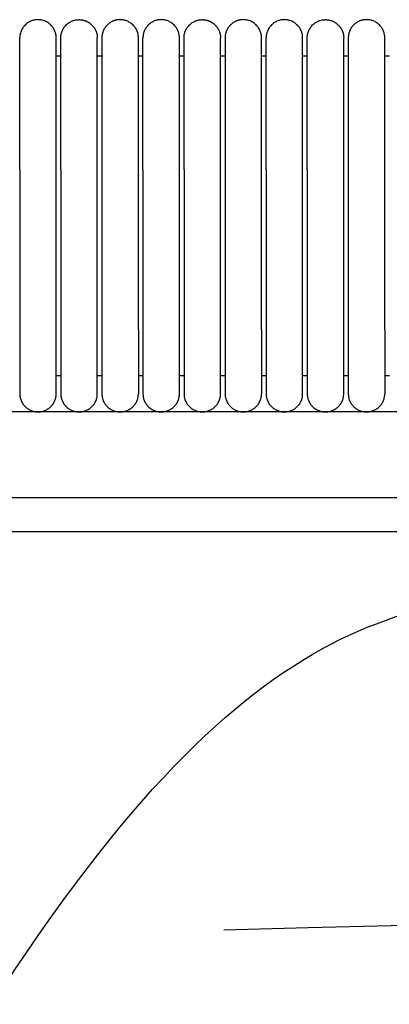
# Model space of a CAD drawing. Header units: millimetres. Extents: x -31695 to -19845, y -5614 to 7253.
# Tile 163 of 256: x -30087 to -30046, y 5382 to 5489. Entities that reach past the tile are written whole.
import ezdxf

# ---------------------------------------------------------------- set-up
doc = ezdxf.new("R2010")
doc.units = ezdxf.units.MM
doc.layers.add('2d', color=7, linetype='Continuous', true_color=0x000000)

msp = doc.modelspace()

# ---------------------------------------------------------------- linework, layer by layer
at = {"layer": '2d', "linetype": 'Continuous', "lineweight": -3}
msp.add_line((-29495.03, 5446.5), (-30409.13, 5446.5), dxfattribs=at)
for points, weights, knots in [([(-30082.56, 5487.5), (-30082.56, 5489.5), (-30084.56, 5489.5), (-30086.56, 5489.5), (-30086.56, 5487.5)], [1, 0.707106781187, 1, 0.707106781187, 1], [0, 0, 0, 1.570796, 1.570796, 3.141593, 3.141593, 3.141593]), ([(-30082.06, 5487.5), (-30082.06, 5489.5), (-30080.06, 5489.5), (-30079.24, 5489.5), (-30078.65, 5488.91), (-30078.06, 5488.32), (-30078.06, 5487.5)], [1, 0.707106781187, 1, 0.853553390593, 0.853553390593, 0.853553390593, 1], [0, 0, 0, 4, 4, 5.656854, 5.656854, 7.313708, 7.313708, 7.313708]), ([(-30073.56, 5487.5), (-30073.56, 5489.5), (-30075.56, 5489.5), (-30076.39, 5489.5), (-30076.98, 5488.91), (-30077.56, 5488.32), (-30077.56, 5487.5)], [1, 0.707106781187, 1, 0.853553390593, 0.853553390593, 0.853553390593, 1], [0, 0, 0, 4, 4, 5.656854, 5.656854, 7.313708, 7.313708, 7.313708]), ([(-30069.06, 5487.5), (-30069.06, 5489.5), (-30071.06, 5489.5), (-30073.06, 5489.5), (-30073.06, 5487.5)], [1, 0.707106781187, 1, 0.707106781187, 1], [0, 0, 0, 1.570796, 1.570796, 3.141593, 3.141593, 3.141593]), ([(-30068.56, 5487.5), (-30068.56, 5489.5), (-30066.56, 5489.5), (-30065.74, 5489.5), (-30065.15, 5488.91), (-30064.56, 5488.32), (-30064.56, 5487.5)], [1, 0.707106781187, 1, 0.853553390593, 0.853553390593, 0.853553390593, 1], [0, 0, 0, 4, 4, 5.656854, 5.656854, 7.313708, 7.313708, 7.313708]), ([(-30060.06, 5487.5), (-30060.06, 5489.5), (-30062.06, 5489.5), (-30062.89, 5489.5), (-30063.48, 5488.91), (-30064.06, 5488.32), (-30064.06, 5487.5)], [1, 0.707106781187, 1, 0.853553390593, 0.853553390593, 0.853553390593, 1], [0, 0, 0, 4, 4, 5.656854, 5.656854, 7.313708, 7.313708, 7.313708]), ([(-30055.56, 5487.5), (-30055.56, 5489.5), (-30057.56, 5489.5), (-30059.56, 5489.5), (-30059.56, 5487.5)], [1, 0.707106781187, 1, 0.707106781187, 1], [0, 0, 0, 1.570796, 1.570796, 3.141593, 3.141593, 3.141593]), ([(-30055.06, 5487.5), (-30055.06, 5489.5), (-30053.06, 5489.5), (-30052.24, 5489.5), (-30051.65, 5488.91), (-30051.06, 5488.32), (-30051.06, 5487.5)], [1, 0.707106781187, 1, 0.853553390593, 0.853553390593, 0.853553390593, 1], [0, 0, 0, 4, 4, 5.656854, 5.656854, 7.313708, 7.313708, 7.313708]), ([(-30046.56, 5487.5), (-30046.56, 5489.5), (-30048.56, 5489.5), (-30049.39, 5489.5), (-30049.98, 5488.91), (-30050.56, 5488.32), (-30050.56, 5487.5)], [1, 0.707106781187, 1, 0.853553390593, 0.853553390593, 0.853553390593, 1], [0, 0, 0, 4, 4, 5.656854, 5.656854, 7.313708, 7.313708, 7.313708]), ([(-30086.56, 5473.03), (-30086.56, 5478), (-30086.56, 5481.52), (-30086.56, 5483.87), (-30086.56, 5484.68)], [1, 0.853553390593, 0.853553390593, 0.853553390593, 0.919067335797], [0, 0, 0, 9.941125, 9.941125, 16.590224, 16.590224, 16.590224]), ([(-30082.56, 5473.03), (-30082.56, 5478), (-30082.56, 5481.52), (-30082.56, 5483.87), (-30082.56, 5484.68)], [1, 0.853553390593, 0.853553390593, 0.853553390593, 0.919067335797], [0, 0, 0, 9.941125, 9.941125, 16.590224, 16.590224, 16.590224]), ([(-30082.06, 5473.03), (-30082.06, 5478), (-30082.06, 5481.52), (-30082.06, 5483.87), (-30082.06, 5484.68)], [1, 0.853553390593, 0.853553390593, 0.853553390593, 0.919067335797], [0, 0, 0, 9.941125, 9.941125, 16.590224, 16.590224, 16.590224]), ([(-30078.06, 5473.03), (-30078.06, 5478), (-30078.06, 5481.52), (-30078.06, 5483.87), (-30078.06, 5484.68)], [1, 0.853553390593, 0.853553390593, 0.853553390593, 0.919067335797], [0, 0, 0, 9.941125, 9.941125, 16.590224, 16.590224, 16.590224]), ([(-30077.56, 5484.68), (-30077.56, 5483.87), (-30077.56, 5481.52), (-30077.56, 5478), (-30077.56, 5473.03)], [0.919067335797, 0.853553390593, 0.853553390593, 0.853553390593, 1], [3.292027, 3.292027, 3.292027, 9.941125, 9.941125, 19.882251, 19.882251, 19.882251]), ([(-30073.56, 5473.03), (-30073.56, 5478), (-30073.56, 5481.52), (-30073.56, 5483.87), (-30073.56, 5484.68)], [1, 0.853553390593, 0.853553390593, 0.853553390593, 0.919067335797], [0, 0, 0, 9.941125, 9.941125, 16.590224, 16.590224, 16.590224]), ([(-30073.06, 5473.03), (-30073.06, 5478), (-30073.06, 5481.52), (-30073.06, 5483.87), (-30073.06, 5484.68)], [1, 0.853553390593, 0.853553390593, 0.853553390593, 0.919067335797], [0, 0, 0, 9.941125, 9.941125, 16.590224, 16.590224, 16.590224]), ([(-30069.06, 5473.03), (-30069.06, 5478), (-30069.06, 5481.52), (-30069.06, 5483.87), (-30069.06, 5484.68)], [1, 0.853553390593, 0.853553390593, 0.853553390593, 0.919067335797], [0, 0, 0, 9.941125, 9.941125, 16.590224, 16.590224, 16.590224]), ([(-30068.56, 5473.03), (-30068.56, 5478), (-30068.56, 5481.52), (-30068.56, 5483.87), (-30068.56, 5484.68)], [1, 0.853553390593, 0.853553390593, 0.853553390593, 0.919067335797], [0, 0, 0, 9.941125, 9.941125, 16.590224, 16.590224, 16.590224]), ([(-30064.56, 5473.03), (-30064.56, 5478), (-30064.56, 5481.52), (-30064.56, 5483.87), (-30064.56, 5484.68)], [1, 0.853553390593, 0.853553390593, 0.853553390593, 0.919067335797], [0, 0, 0, 9.941125, 9.941125, 16.590224, 16.590224, 16.590224]), ([(-30064.06, 5484.68), (-30064.06, 5483.87), (-30064.06, 5481.52), (-30064.06, 5478), (-30064.06, 5473.03)], [0.919067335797, 0.853553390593, 0.853553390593, 0.853553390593, 1], [3.292027, 3.292027, 3.292027, 9.941125, 9.941125, 19.882251, 19.882251, 19.882251]), ([(-30060.06, 5473.03), (-30060.06, 5478), (-30060.06, 5481.52), (-30060.06, 5483.87), (-30060.06, 5484.68)], [1, 0.853553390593, 0.853553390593, 0.853553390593, 0.919067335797], [0, 0, 0, 9.941125, 9.941125, 16.590224, 16.590224, 16.590224]), ([(-30059.56, 5473.03), (-30059.56, 5478), (-30059.56, 5481.52), (-30059.56, 5483.87), (-30059.56, 5484.68)], [1, 0.853553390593, 0.853553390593, 0.853553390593, 0.919067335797], [0, 0, 0, 9.941125, 9.941125, 16.590224, 16.590224, 16.590224]), ([(-30055.56, 5473.03), (-30055.56, 5478), (-30055.56, 5481.52), (-30055.56, 5483.87), (-30055.56, 5484.68)], [1, 0.853553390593, 0.853553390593, 0.853553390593, 0.919067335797], [0, 0, 0, 9.941125, 9.941125, 16.590224, 16.590224, 16.590224]), ([(-30055.06, 5473.03), (-30055.06, 5478), (-30055.06, 5481.52), (-30055.06, 5483.87), (-30055.06, 5484.68)], [1, 0.853553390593, 0.853553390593, 0.853553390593, 0.919067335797], [0, 0, 0, 9.941125, 9.941125, 16.590224, 16.590224, 16.590224]), ([(-30051.06, 5473.03), (-30051.06, 5478), (-30051.06, 5481.52), (-30051.06, 5483.87), (-30051.06, 5484.68)], [1, 0.853553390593, 0.853553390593, 0.853553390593, 0.919067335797], [0, 0, 0, 9.941125, 9.941125, 16.590224, 16.590224, 16.590224]), ([(-30050.56, 5484.68), (-30050.56, 5483.87), (-30050.56, 5481.52), (-30050.56, 5478), (-30050.56, 5473.03)], [0.919067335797, 0.853553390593, 0.853553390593, 0.853553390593, 1], [3.292027, 3.292027, 3.292027, 9.941125, 9.941125, 19.882251, 19.882251, 19.882251]), ([(-30046.56, 5473.03), (-30046.56, 5478), (-30046.56, 5481.52), (-30046.56, 5483.87), (-30046.56, 5484.68)], [1, 0.853553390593, 0.853553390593, 0.853553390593, 0.919067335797], [0, 0, 0, 9.941125, 9.941125, 16.590224, 16.590224, 16.590224]), ([(-30086.56, 5455.5), (-30086.56, 5452.6), (-30086.56, 5450.55), (-30086.56, 5448.5), (-30086.56, 5448.5)], [1, 0.853553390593, 0.853553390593, 0.853553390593, 1], [0, 0, 0, 5.79899, 5.79899, 11.59798, 11.59798, 11.59798]), ([(-30082.56, 5448.5), (-30082.56, 5448.5), (-30082.56, 5450.55), (-30082.56, 5452.6), (-30082.56, 5455.5)], [1, 0.853553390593, 0.853553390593, 0.853553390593, 1], [0, 0, 0, 5.79899, 5.79899, 11.59798, 11.59798, 11.59798]), ([(-30082.06, 5455.5), (-30082.06, 5452.6), (-30082.06, 5450.55), (-30082.06, 5448.5), (-30082.06, 5448.5)], [1, 0.853553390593, 0.853553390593, 0.853553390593, 1], [0, 0, 0, 5.79899, 5.79899, 11.59798, 11.59798, 11.59798]), ([(-30078.06, 5448.5), (-30078.06, 5448.5), (-30078.06, 5450.55), (-30078.06, 5452.6), (-30078.06, 5455.5)], [1, 0.853553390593, 0.853553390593, 0.853553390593, 1], [0, 0, 0, 5.79899, 5.79899, 11.59798, 11.59798, 11.59798]), ([(-30077.56, 5455.5), (-30077.56, 5452.6), (-30077.56, 5450.55), (-30077.56, 5448.5), (-30077.56, 5448.5)], [1, 0.853553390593, 0.853553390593, 0.853553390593, 1], [0, 0, 0, 5.79899, 5.79899, 11.59798, 11.59798, 11.59798]), ([(-30073.56, 5455.5), (-30073.56, 5452.6), (-30073.56, 5450.55), (-30073.56, 5448.5), (-30073.56, 5448.5)], [1, 0.853553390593, 0.853553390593, 0.853553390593, 1], [0, 0, 0, 5.79899, 5.79899, 11.59798, 11.59798, 11.59798]), ([(-30073.06, 5455.5), (-30073.06, 5452.6), (-30073.06, 5450.55), (-30073.06, 5448.5), (-30073.06, 5448.5)], [1, 0.853553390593, 0.853553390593, 0.853553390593, 1], [0, 0, 0, 5.79899, 5.79899, 11.59798, 11.59798, 11.59798]), ([(-30069.06, 5448.5), (-30069.06, 5448.5), (-30069.06, 5450.55), (-30069.06, 5452.6), (-30069.06, 5455.5)], [1, 0.853553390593, 0.853553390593, 0.853553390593, 1], [0, 0, 0, 5.79899, 5.79899, 11.59798, 11.59798, 11.59798]), ([(-30068.56, 5455.5), (-30068.56, 5452.6), (-30068.56, 5450.55), (-30068.56, 5448.5), (-30068.56, 5448.5)], [1, 0.853553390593, 0.853553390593, 0.853553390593, 1], [0, 0, 0, 5.79899, 5.79899, 11.59798, 11.59798, 11.59798]), ([(-30064.56, 5448.5), (-30064.56, 5448.5), (-30064.56, 5450.55), (-30064.56, 5452.6), (-30064.56, 5455.5)], [1, 0.853553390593, 0.853553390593, 0.853553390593, 1], [0, 0, 0, 5.79899, 5.79899, 11.59798, 11.59798, 11.59798]), ([(-30064.06, 5455.5), (-30064.06, 5452.6), (-30064.06, 5450.55), (-30064.06, 5448.5), (-30064.06, 5448.5)], [1, 0.853553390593, 0.853553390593, 0.853553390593, 1], [0, 0, 0, 5.79899, 5.79899, 11.59798, 11.59798, 11.59798]), ([(-30060.06, 5455.5), (-30060.06, 5452.6), (-30060.06, 5450.55), (-30060.06, 5448.5), (-30060.06, 5448.5)], [1, 0.853553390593, 0.853553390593, 0.853553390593, 1], [0, 0, 0, 5.79899, 5.79899, 11.59798, 11.59798, 11.59798]), ([(-30059.56, 5455.5), (-30059.56, 5452.6), (-30059.56, 5450.55), (-30059.56, 5448.5), (-30059.56, 5448.5)], [1, 0.853553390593, 0.853553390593, 0.853553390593, 1], [0, 0, 0, 5.79899, 5.79899, 11.59798, 11.59798, 11.59798]), ([(-30055.56, 5448.5), (-30055.56, 5448.5), (-30055.56, 5450.55), (-30055.56, 5452.6), (-30055.56, 5455.5)], [1, 0.853553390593, 0.853553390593, 0.853553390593, 1], [0, 0, 0, 5.79899, 5.79899, 11.59798, 11.59798, 11.59798]), ([(-30055.06, 5455.5), (-30055.06, 5452.6), (-30055.06, 5450.55), (-30055.06, 5448.5), (-30055.06, 5448.5)], [1, 0.853553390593, 0.853553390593, 0.853553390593, 1], [0, 0, 0, 5.79899, 5.79899, 11.59798, 11.59798, 11.59798]), ([(-30051.06, 5448.5), (-30051.06, 5448.5), (-30051.06, 5450.55), (-30051.06, 5452.6), (-30051.06, 5455.5)], [1, 0.853553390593, 0.853553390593, 0.853553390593, 1], [0, 0, 0, 5.79899, 5.79899, 11.59798, 11.59798, 11.59798]), ([(-30050.56, 5455.5), (-30050.56, 5452.6), (-30050.56, 5450.55), (-30050.56, 5448.5), (-30050.56, 5448.5)], [1, 0.853553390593, 0.853553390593, 0.853553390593, 1], [0, 0, 0, 5.79899, 5.79899, 11.59798, 11.59798, 11.59798]), ([(-30046.56, 5455.5), (-30046.56, 5452.6), (-30046.56, 5450.55), (-30046.56, 5448.5), (-30046.56, 5448.5)], [1, 0.853553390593, 0.853553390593, 0.853553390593, 1], [0, 0, 0, 5.79899, 5.79899, 11.59798, 11.59798, 11.59798]), ([(-30086.56, 5448.5), (-30086.56, 5446.5), (-30084.56, 5446.5), (-30082.56, 5446.5), (-30082.56, 5448.5)], [1, 0.707106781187, 1, 0.707106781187, 1], [6.283185, 6.283185, 6.283185, 9.424778, 9.424778, 12.566371, 12.566371, 12.566371]), ([(-30082.06, 5448.5), (-30082.06, 5446.5), (-30080.06, 5446.5), (-30078.06, 5446.5), (-30078.06, 5448.5)], [1, 0.707106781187, 1, 0.707106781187, 1], [-3.141593, -3.141593, -3.141593, -1.570796, -1.570796, 0, 0, 0]), ([(-30077.56, 5448.5), (-30077.56, 5446.5), (-30075.56, 5446.5), (-30073.56, 5446.5), (-30073.56, 5448.5)], [1, 0.707106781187, 1, 0.707106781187, 1], [0, 0, 0, 1.570796, 1.570796, 3.141593, 3.141593, 3.141593]), ([(-30073.06, 5448.5), (-30073.06, 5446.5), (-30071.06, 5446.5), (-30069.06, 5446.5), (-30069.06, 5448.5)], [1, 0.707106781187, 1, 0.707106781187, 1], [6.283185, 6.283185, 6.283185, 9.424778, 9.424778, 12.566371, 12.566371, 12.566371]), ([(-30068.56, 5448.5), (-30068.56, 5446.5), (-30066.56, 5446.5), (-30064.56, 5446.5), (-30064.56, 5448.5)], [1, 0.707106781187, 1, 0.707106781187, 1], [-3.141593, -3.141593, -3.141593, -1.570796, -1.570796, 0, 0, 0]), ([(-30064.06, 5448.5), (-30064.06, 5446.5), (-30062.06, 5446.5), (-30060.06, 5446.5), (-30060.06, 5448.5)], [1, 0.707106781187, 1, 0.707106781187, 1], [0, 0, 0, 1.570796, 1.570796, 3.141593, 3.141593, 3.141593]), ([(-30059.56, 5448.5), (-30059.56, 5446.5), (-30057.56, 5446.5), (-30055.56, 5446.5), (-30055.56, 5448.5)], [1, 0.707106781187, 1, 0.707106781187, 1], [6.283185, 6.283185, 6.283185, 9.424778, 9.424778, 12.566371, 12.566371, 12.566371]), ([(-30055.06, 5448.5), (-30055.06, 5446.5), (-30053.06, 5446.5), (-30051.06, 5446.5), (-30051.06, 5448.5)], [1, 0.707106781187, 1, 0.707106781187, 1], [-3.141593, -3.141593, -3.141593, -1.570796, -1.570796, 0, 0, 0]), ([(-30050.56, 5448.5), (-30050.56, 5446.5), (-30048.56, 5446.5), (-30046.56, 5446.5), (-30046.56, 5448.5)], [1, 0.707106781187, 1, 0.707106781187, 1], [0, 0, 0, 1.570796, 1.570796, 3.141593, 3.141593, 3.141593])]:
    msp.add_rational_spline(points, weights, degree=2, knots=knots, dxfattribs=at)
for points, weights in [([(-30086.56, 5484.68), (-30086.56, 5487.5), (-30086.56, 5487.5)], [0.919067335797, 0.951503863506, 1]), ([(-30082.56, 5484.68), (-30082.56, 5487.5), (-30082.56, 5487.5)], [0.919067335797, 0.951503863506, 1]), ([(-30082.06, 5484.68), (-30082.06, 5487.5), (-30082.06, 5487.5)], [0.919067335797, 0.951503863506, 1]), ([(-30078.06, 5484.68), (-30078.06, 5487.5), (-30078.06, 5487.5)], [0.919067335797, 0.951503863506, 1]), ([(-30077.56, 5487.5), (-30077.56, 5487.5), (-30077.56, 5484.68)], [1, 0.951503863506, 0.919067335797]), ([(-30073.56, 5484.68), (-30073.56, 5487.5), (-30073.56, 5487.5)], [0.919067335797, 0.951503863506, 1]), ([(-30073.06, 5484.68), (-30073.06, 5487.5), (-30073.06, 5487.5)], [0.919067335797, 0.951503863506, 1]), ([(-30069.06, 5484.68), (-30069.06, 5487.5), (-30069.06, 5487.5)], [0.919067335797, 0.951503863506, 1]), ([(-30068.56, 5484.68), (-30068.56, 5487.5), (-30068.56, 5487.5)], [0.919067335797, 0.951503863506, 1]), ([(-30064.56, 5484.68), (-30064.56, 5487.5), (-30064.56, 5487.5)], [0.919067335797, 0.951503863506, 1]), ([(-30064.06, 5487.5), (-30064.06, 5487.5), (-30064.06, 5484.68)], [1, 0.951503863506, 0.919067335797]), ([(-30060.06, 5484.68), (-30060.06, 5487.5), (-30060.06, 5487.5)], [0.919067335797, 0.951503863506, 1]), ([(-30059.56, 5484.68), (-30059.56, 5487.5), (-30059.56, 5487.5)], [0.919067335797, 0.951503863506, 1]), ([(-30055.56, 5484.68), (-30055.56, 5487.5), (-30055.56, 5487.5)], [0.919067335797, 0.951503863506, 1]), ([(-30055.06, 5484.68), (-30055.06, 5487.5), (-30055.06, 5487.5)], [0.919067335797, 0.951503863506, 1]), ([(-30051.06, 5484.68), (-30051.06, 5487.5), (-30051.06, 5487.5)], [0.919067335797, 0.951503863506, 1]), ([(-30050.56, 5487.5), (-30050.56, 5487.5), (-30050.56, 5484.68)], [1, 0.951503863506, 0.919067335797]), ([(-30046.56, 5484.68), (-30046.56, 5487.5), (-30046.56, 5487.5)], [0.919067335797, 0.951503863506, 1])]:
    msp.add_rational_spline(points, weights, degree=2, dxfattribs=at)
for points in [[(-30082.06, 5485.5), (-30082.31, 5485.5), (-30082.57, 5485.5)], [(-30077.56, 5485.5), (-30077.81, 5485.5), (-30078.06, 5485.5)], [(-30073.06, 5485.5), (-30073.31, 5485.5), (-30073.56, 5485.5)], [(-30068.56, 5485.5), (-30068.81, 5485.5), (-30069.07, 5485.5)], [(-30064.06, 5485.5), (-30064.31, 5485.5), (-30064.56, 5485.5)], [(-30059.56, 5485.5), (-30059.81, 5485.5), (-30060.06, 5485.5)], [(-30055.06, 5485.5), (-30055.31, 5485.5), (-30055.56, 5485.5)], [(-30050.56, 5485.5), (-30050.81, 5485.5), (-30051.06, 5485.5)], [(-30046.06, 5485.5), (-30046.31, 5485.5), (-30046.56, 5485.5)], [(-30086.56, 5473.03), (-30086.56, 5464.26), (-30086.56, 5455.5)], [(-30082.56, 5455.5), (-30082.56, 5464.26), (-30082.56, 5473.03)], [(-30082.06, 5473.03), (-30082.06, 5464.26), (-30082.06, 5455.5)], [(-30078.06, 5455.5), (-30078.06, 5464.26), (-30078.06, 5473.03)], [(-30077.56, 5473.03), (-30077.56, 5464.26), (-30077.56, 5455.5)], [(-30073.56, 5455.5), (-30073.56, 5464.26), (-30073.56, 5473.03)], [(-30073.06, 5473.03), (-30073.06, 5464.26), (-30073.06, 5455.5)], [(-30069.06, 5455.5), (-30069.06, 5464.26), (-30069.06, 5473.03)], [(-30068.56, 5473.03), (-30068.56, 5464.26), (-30068.56, 5455.5)], [(-30064.56, 5455.5), (-30064.56, 5464.26), (-30064.56, 5473.03)], [(-30064.06, 5473.03), (-30064.06, 5464.26), (-30064.06, 5455.5)], [(-30060.06, 5455.5), (-30060.06, 5464.26), (-30060.06, 5473.03)], [(-30059.56, 5473.03), (-30059.56, 5464.26), (-30059.56, 5455.5)], [(-30055.56, 5455.5), (-30055.56, 5464.26), (-30055.56, 5473.03)], [(-30055.06, 5473.03), (-30055.06, 5464.26), (-30055.06, 5455.5)], [(-30051.06, 5455.5), (-30051.06, 5464.26), (-30051.06, 5473.03)], [(-30050.56, 5473.03), (-30050.56, 5464.26), (-30050.56, 5455.5)], [(-30046.56, 5455.5), (-30046.56, 5464.26), (-30046.56, 5473.03)], [(-30082.56, 5450.5), (-30082.32, 5450.5), (-30082.07, 5450.5)], [(-30078.07, 5450.5), (-30077.82, 5450.5), (-30077.56, 5450.5)], [(-30073.56, 5450.5), (-30073.31, 5450.5), (-30073.06, 5450.5)], [(-30069.06, 5450.5), (-30068.81, 5450.5), (-30068.56, 5450.5)], [(-30064.56, 5450.5), (-30064.31, 5450.5), (-30064.06, 5450.5)], [(-30060.06, 5450.5), (-30059.81, 5450.5), (-30059.56, 5450.5)], [(-30055.56, 5450.5), (-30055.31, 5450.5), (-30055.07, 5450.5)], [(-30055.06, 5450.5), (-30055.06, 5450.5), (-30055.07, 5450.5)], [(-30051.07, 5450.5), (-30050.81, 5450.5), (-30050.56, 5450.5)], [(-30046.56, 5450.5), (-30046.31, 5450.5), (-30046.06, 5450.5)]]:
    msp.add_open_spline(points, degree=2, dxfattribs=at)
for points, knots in [([(-29479.88, 5436.13), (-29480.88, 5436.26), (-29481.89, 5436.37), (-29482.9, 5436.46), (-29483.99, 5436.55), (-29485.08, 5436.63), (-29486.17, 5436.7), (-29487.33, 5436.77), (-29488.5, 5436.82), (-29489.67, 5436.87), (-29490.92, 5436.92), (-29492.17, 5436.95), (-29493.42, 5436.98), (-29494.75, 5437.01), (-29496.08, 5437.04), (-29497.41, 5437.05), (-29498.82, 5437.07), (-29500.23, 5437.08), (-29501.64, 5437.09), (-29504.69, 5437.1), (-29507.75, 5437.1), (-29510.81, 5437.1), (-29515.08, 5437.1), (-29519.35, 5437.1), (-29523.61, 5437.1), (-29528.37, 5437.1), (-29533.12, 5437.1), (-29537.87, 5437.1), (-29543.09, 5437.1), (-29548.31, 5437.1), (-29553.53, 5437.1), (-29559.21, 5437.1), (-29564.88, 5437.1), (-29570.55, 5437.1), (-29576.67, 5437.1), (-29582.78, 5437.1), (-29588.89, 5437.1), (-29595.43, 5437.1), (-29601.96, 5437.1), (-29608.5, 5437.1), (-29615.44, 5437.1), (-29622.38, 5437.1), (-29629.32, 5437.1), (-29636.65, 5437.1), (-29643.99, 5437.1), (-29651.32, 5437.1), (-29667.09, 5437.1), (-29682.87, 5437.1), (-29698.64, 5437.1), (-29715.8, 5437.1), (-29732.95, 5437.1), (-29750.1, 5437.1), (-29768.5, 5437.1), (-29786.9, 5437.1), (-29805.3, 5437.1), (-29824.83, 5437.1), (-29844.36, 5437.1), (-29863.89, 5437.1), (-29884.42, 5437.1), (-29904.95, 5437.1), (-29925.48, 5437.1), (-29946.88, 5437.1), (-29968.29, 5437.1), (-29989.69, 5437.1), (-30034.63, 5437.1), (-30079.56, 5437.1), (-30124.5, 5437.1), (-30219.38, 5437.1), (-30314.26, 5437.1), (-30409.13, 5437.1)], [0, 0, 0, 0, 3.059497, 3.059497, 3.059497, 6.346325, 6.346325, 6.346325, 9.866136, 9.866136, 9.866136, 13.623772, 13.623772, 13.623772, 17.62104, 17.62104, 17.62104, 21.854917, 21.854917, 21.854917, 31.038067, 31.038067, 31.038067, 43.848502, 43.848502, 43.848502, 58.111246, 58.111246, 58.111246, 73.776623, 73.776623, 73.776623, 90.803444, 90.803444, 90.803444, 109.143767, 109.143767, 109.143767, 128.749405, 128.749405, 128.749405, 149.5746, 149.5746, 149.5746, 171.573115, 171.573115, 171.573115, 218.898416, 218.898416, 218.898416, 270.353879, 270.353879, 270.353879, 325.558898, 325.558898, 325.558898, 384.143317, 384.143317, 384.143317, 445.73322, 445.73322, 445.73322, 509.947216, 509.947216, 509.947216, 644.755203, 644.755203, 644.755203, 929.390648, 929.390648, 929.390648, 929.390648]), ([(-30015.16, 5433.35), (-30051.61, 5433.36), (-30088.06, 5433.36), (-30124.5, 5433.36), (-30140.17, 5433.36), (-30155.83, 5433.36), (-30171.5, 5433.36)], [535.020326, 535.020326, 535.020326, 535.020326, 644.361045, 644.361045, 644.361045, 691.357054, 691.357054, 691.357054, 691.357054]), ([(-30095.59, 5371.83), (-30064.34, 5424.35), (-30029.52, 5426.77), (-29959.66, 5433.8), (-29724.97, 5433.68), (-29546.65, 5434.01), (-29494.69, 5421.7), (-29470.34, 5402.13), (-29461.43, 5362.35), (-29456.09, 5324.06), (-29457.58, 5273.29), (-29468.86, 5228.76), (-29476.28, 5211.55), (-29509.23, 5188.69), (-29567.11, 5184.53), (-29789.46, 5177.41), (-29990.13, 5181.86), (-30061.38, 5191.66), (-30083.48, 5215.37), (-30091.8, 5238.83), (-30095.19, 5254.09)], [-6.076273, -6.076273, -6.076273, -6.076273, 84.620784, 169.241568, 253.862352, 338.483137, 423.103921, 507.724705, 592.345489, 676.966273, 761.587057, 846.207841, 930.828625, 1015.44941, 1100.070194, 1184.690978, 1269.311762, 1353.932546, 1438.55333, 1499.770811, 1499.770811, 1499.770811, 1499.770811]), ([(-30064.18, 5389.73), (-29865.7, 5395.09), (-29663.24, 5395.63), (-29524.06, 5395.08), (-29482.73, 5392.28)], [4.350331, 4.350331, 4.350331, 4.350331, 295.298347, 590.596694, 590.596694, 590.596694, 590.596694])]:
    msp.add_open_spline(points, degree=3, knots=knots, dxfattribs=at)

doc.saveas('drawing.dxf')
